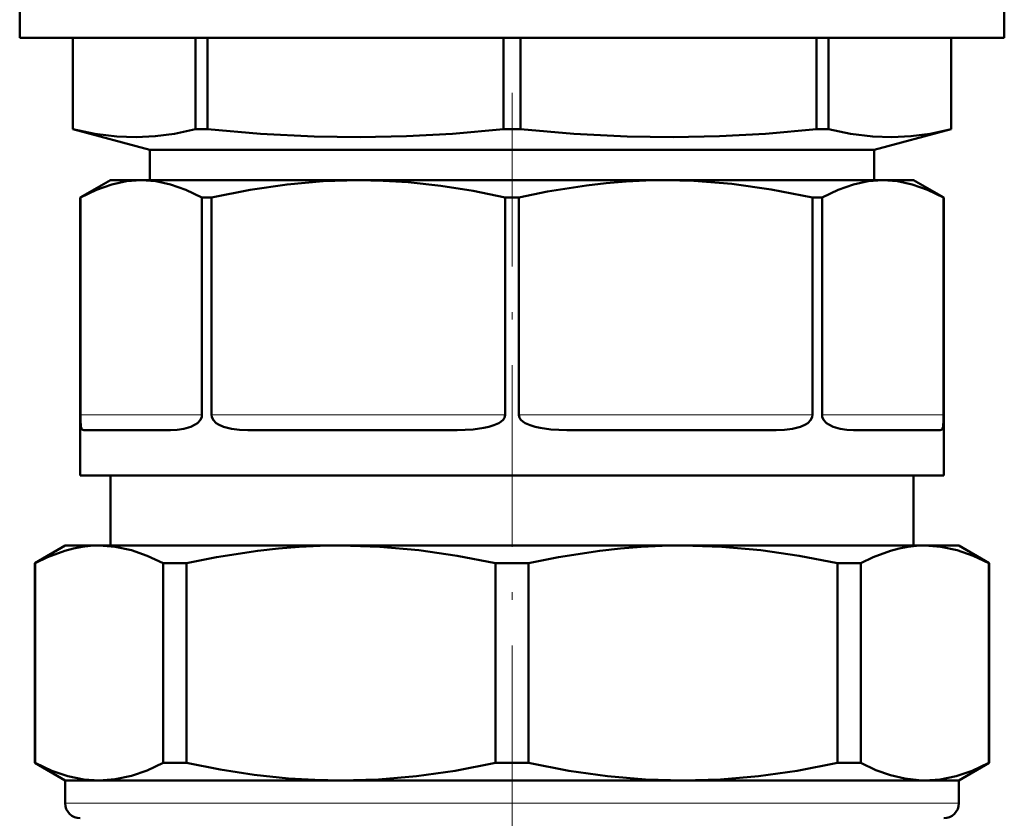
# Model space of a CAD drawing. Extents: x -1358 to 1757, y -1552 to 637.
# Tile 25 of 98: x -56 to 9, y -985 to -932. Entities that reach past the tile are written whole.
import ezdxf

# ---------------------------------------------------------------- set-up
doc = ezdxf.new("R2010")
doc.units = 0
doc.linetypes.add('DASHDOT', pattern=[18.5, 12, -3, 0.5, -3])

msp = doc.modelspace()

# ---------------------------------------------------------------- linework, layer by layer
at = {"color": 7, "lineweight": 50}
for p, q in [((-55.709, -930.286), (-55.709, -933.4)), ((9.291, -930.286), (9.291, -933.4)), ((-55.709, -933.4), (-23.209, -933.4)), ((-52.209, -933.4), (-52.209, -939.42)), ((-52.204, -933.4), (-52.204, -939.42)), ((-44.104, -933.4), (-44.104, -939.42)), ((-43.319, -933.4), (-43.319, -939.42)), ((-23.764, -933.4), (-23.764, -939.42)), ((-23.209, -933.4), (9.291, -933.4)), ((-22.654, -933.4), (-22.654, -939.42)), ((-3.099, -933.4), (-3.099, -939.42)), ((-2.314, -933.4), (-2.314, -939.42)), ((5.786, -933.4), (5.786, -939.42)), ((5.791, -933.4), (5.791, -939.42)), ((-52.209, -939.42), (-52.204, -939.42)), ((-47.111, -940.786), (-52.209, -939.42)), ((-44.104, -939.42), (-43.319, -939.42)), ((-23.764, -939.42), (-23.209, -939.42)), ((-23.209, -939.42), (-22.654, -939.42)), ((-3.099, -939.42), (-2.314, -939.42)), ((0.692, -940.786), (5.791, -939.42)), ((5.786, -939.42), (5.791, -939.42)), ((-47.111, -940.786), (-23.209, -940.786)), ((-47.111, -940.786), (-47.111, -942.786)), ((-23.209, -940.786), (0.692, -940.786)), ((0.692, -940.786), (0.692, -942.786)), ((-49.709, -942.786), (-51.709, -943.941)), ((-47.692, -942.786), (-49.709, -942.786)), ((-33.35, -942.786), (-47.692, -942.786)), ((-23.209, -942.786), (-33.35, -942.786)), ((-13.068, -942.786), (-23.209, -942.786)), ((1.274, -942.786), (-13.068, -942.786)), ((3.291, -942.786), (1.274, -942.786)), ((3.291, -942.786), (5.291, -943.941)), ((-51.705, -943.941), (-51.709, -943.941)), ((-51.709, -962.286), (-51.709, -943.941)), ((-51.705, -958.286), (-51.705, -943.941)), ((-43.04, -943.941), (-43.678, -943.941)), ((-43.678, -958.286), (-43.678, -943.941)), ((-43.04, -958.286), (-43.04, -943.941)), ((-23.209, -943.941), (-23.66, -943.941)), ((-23.66, -958.286), (-23.66, -943.941)), ((-22.758, -943.941), (-23.209, -943.941)), ((-22.758, -958.286), (-22.758, -943.941)), ((-2.74, -943.941), (-3.378, -943.941)), ((-3.378, -958.286), (-3.378, -943.941)), ((-2.74, -958.286), (-2.74, -943.941)), ((5.291, -943.941), (5.287, -943.941)), ((5.287, -958.286), (5.287, -943.941)), ((5.291, -962.286), (5.291, -943.941)), ((-51.479, -959.286), (-45.752, -959.286)), ((-40.647, -959.286), (-26.819, -959.286)), ((-19.599, -959.286), (-5.772, -959.286)), ((-0.666, -959.286), (5.061, -959.286)), ((-3.378, -962.286), (-51.709, -962.286)), ((-49.709, -962.286), (-49.709, -966.911)), ((5.287, -962.286), (-3.378, -962.286)), ((3.291, -962.286), (3.291, -966.911)), ((5.291, -962.286), (5.287, -962.286)), ((-52.709, -966.911), (-54.709, -968.066)), ((-52.709, -966.911), (-50.464, -966.911)), ((-50.464, -966.911), (-44.069, -966.911)), ((-44.069, -966.911), (-34.498, -966.911)), ((-34.498, -966.911), (-11.92, -966.911)), ((-11.92, -966.911), (4.045, -966.911)), ((4.045, -966.911), (6.291, -966.911)), ((6.291, -966.911), (8.291, -968.066)), ((-54.709, -968.066), (-54.69, -968.066)), ((-54.709, -968.066), (-54.709, -981.256)), ((-54.69, -968.066), (-54.69, -981.256)), ((-46.237, -968.066), (-45.483, -968.066)), ((-46.237, -968.066), (-46.237, -981.256)), ((-45.483, -968.066), (-44.703, -968.066)), ((-44.703, -968.066), (-44.703, -981.256)), ((-24.294, -968.066), (-24.294, -981.256)), ((-24.294, -968.066), (-22.124, -968.066)), ((-22.124, -968.066), (-22.124, -981.256)), ((-1.715, -968.066), (-1.715, -981.256)), ((-1.715, -968.066), (-0.181, -968.066)), ((-0.181, -968.066), (-0.181, -981.256)), ((8.272, -968.066), (8.272, -981.256)), ((8.272, -968.066), (8.291, -968.066)), ((8.291, -968.066), (8.291, -981.256)), ((-54.709, -981.256), (-54.69, -981.256)), ((-52.709, -982.411), (-54.709, -981.256)), ((-46.237, -981.256), (-45.483, -981.256)), ((-45.483, -981.256), (-44.703, -981.256)), ((-24.294, -981.256), (-22.124, -981.256)), ((-1.715, -981.256), (-0.181, -981.256)), ((6.291, -982.411), (8.291, -981.256)), ((8.272, -981.256), (8.291, -981.256)), ((-52.709, -982.411), (-50.464, -982.411)), ((-52.709, -982.411), (-52.709, -983.911)), ((-50.464, -982.411), (-44.069, -982.411)), ((-44.069, -982.411), (-34.498, -982.411)), ((-34.498, -982.411), (-11.92, -982.411)), ((-11.92, -982.411), (4.045, -982.411)), ((4.045, -982.411), (6.291, -982.411)), ((6.291, -982.411), (6.291, -983.911))]:
    msp.add_line(p, q, dxfattribs=at)
at = {"color": 7, "linetype": 'DASHDOT', "lineweight": 18}
msp.add_line((-23.209, -1003.993), (-23.209, -937.017), dxfattribs=at)
at = {"color": 7, "lineweight": 18}
for p, q in [((-51.705, -958.286), (-43.678, -958.286)), ((-43.04, -958.286), (-23.66, -958.286)), ((-22.758, -958.286), (-3.378, -958.286)), ((-2.74, -958.286), (5.287, -958.286)), ((-52.709, -983.911), (-44.069, -983.911)), ((-44.069, -983.911), (6.291, -983.911))]:
    msp.add_line(p, q, dxfattribs=at)
at = {"color": 7, "lineweight": 50}
for points in [[(-52.204, -939.42), (-50.747, -939.731), (-49.287, -939.912), (-48.024, -939.955), (-46.762, -939.891), (-45.5, -939.721), (-44.104, -939.42)], [(-43.319, -939.42), (-39.803, -939.731), (-36.278, -939.912), (-33.229, -939.955), (-30.181, -939.891), (-27.136, -939.721), (-23.764, -939.42)], [(-22.654, -939.42), (-19.138, -939.731), (-15.613, -939.912), (-12.564, -939.955), (-9.516, -939.891), (-6.471, -939.721), (-3.099, -939.42)], [(-2.314, -939.42), (-0.858, -939.731), (0.602, -939.912), (1.865, -939.955), (3.128, -939.891), (4.389, -939.721), (5.786, -939.42)], [(-47.692, -942.786), (-48.657, -942.855), (-49.637, -943.065), (-50.648, -943.423), (-51.705, -943.941)], [(-43.678, -943.941), (-44.736, -943.423), (-45.747, -943.065), (-46.727, -942.855), (-47.692, -942.786)], [(-33.35, -942.786), (-35.684, -942.856), (-38.053, -943.066), (-40.493, -943.424), (-43.04, -943.941)], [(-23.66, -943.941), (-25.781, -943.501), (-27.918, -943.158), (-30.066, -942.923), (-31.707, -942.821), (-33.35, -942.786)], [(-13.068, -942.786), (-14.374, -942.808), (-15.679, -942.873), (-16.984, -942.981), (-18.285, -943.13), (-20.872, -943.545), (-22.758, -943.941)], [(-3.378, -943.941), (-6.095, -943.395), (-8.69, -943.029), (-11.212, -942.83), (-13.068, -942.786)], [(1.274, -942.786), (0.309, -942.855), (-0.671, -943.065), (-1.682, -943.423), (-2.74, -943.941)], [(5.287, -943.941), (4.23, -943.423), (3.219, -943.065), (2.239, -942.855), (1.274, -942.786)], [(-51.479, -959.286), (-51.541, -959.276), (-51.594, -959.241), (-51.636, -959.176), (-51.668, -959.069), (-51.703, -958.614), (-51.705, -958.286)], [(-45.752, -959.286), (-45.315, -959.267), (-44.868, -959.202), (-44.415, -959.069), (-44.116, -958.921), (-43.974, -958.82), (-43.781, -958.61), (-43.693, -958.411), (-43.678, -958.286)], [(-40.647, -959.286), (-41.196, -959.267), (-41.735, -959.202), (-42.254, -959.068), (-42.581, -958.919), (-42.735, -958.817), (-42.938, -958.604), (-43.027, -958.403), (-43.04, -958.286)], [(-26.819, -959.286), (-25.773, -959.242), (-25.079, -959.146), (-24.737, -959.069), (-24.403, -958.963), (-24.083, -958.817), (-23.934, -958.721), (-23.8, -958.602), (-23.708, -958.471), (-23.66, -958.286)], [(-19.599, -959.286), (-20.645, -959.242), (-21.339, -959.146), (-21.681, -959.069), (-22.015, -958.963), (-22.335, -958.817), (-22.484, -958.721), (-22.618, -958.602), (-22.711, -958.471), (-22.758, -958.286)], [(-5.772, -959.286), (-5.222, -959.267), (-4.683, -959.202), (-4.164, -959.068), (-3.837, -958.919), (-3.684, -958.817), (-3.48, -958.604), (-3.392, -958.403), (-3.378, -958.286)], [(-0.666, -959.286), (-1.103, -959.267), (-1.55, -959.202), (-2.003, -959.069), (-2.302, -958.921), (-2.444, -958.82), (-2.637, -958.61), (-2.725, -958.411), (-2.74, -958.286)], [(5.061, -959.286), (5.123, -959.276), (5.176, -959.241), (5.218, -959.176), (5.25, -959.069), (5.285, -958.614), (5.287, -958.286)], [(-50.464, -966.911), (-51.024, -966.932), (-51.583, -966.995), (-52.162, -967.103), (-52.738, -967.253), (-53.866, -967.668), (-54.69, -968.066)], [(-46.237, -968.066), (-47.284, -967.574), (-48.339, -967.21), (-49.399, -966.987), (-50.464, -966.911)], [(-34.498, -966.911), (-35.876, -966.933), (-37.251, -966.998), (-38.622, -967.105), (-39.99, -967.253), (-42.713, -967.668), (-44.703, -968.066)], [(-24.294, -968.066), (-26.823, -967.574), (-29.369, -967.21), (-31.929, -966.987), (-34.498, -966.911)], [(-11.92, -966.911), (-13.298, -966.933), (-14.672, -966.998), (-16.044, -967.105), (-17.411, -967.253), (-20.135, -967.668), (-22.124, -968.066)], [(-1.715, -968.066), (-4.244, -967.574), (-6.791, -967.21), (-9.351, -966.987), (-11.92, -966.911)], [(4.045, -966.911), (3.485, -966.932), (2.925, -966.995), (2.347, -967.103), (1.771, -967.253), (0.643, -967.668), (-0.181, -968.066)], [(8.272, -968.066), (7.225, -967.574), (6.17, -967.21), (5.11, -966.987), (4.045, -966.911)], [(-54.69, -981.256), (-53.584, -981.772), (-52.521, -982.131), (-51.485, -982.341), (-50.464, -982.411)], [(-50.464, -982.411), (-49.399, -982.336), (-48.339, -982.112), (-47.284, -981.749), (-46.237, -981.256)], [(-44.703, -981.256), (-42.473, -981.697), (-40.229, -982.039), (-37.972, -982.273), (-36.236, -982.376), (-34.498, -982.411)], [(-34.498, -982.411), (-32.027, -982.341), (-29.524, -982.13), (-26.958, -981.771), (-24.294, -981.256)], [(-22.124, -981.256), (-19.461, -981.771), (-16.894, -982.13), (-14.391, -982.341), (-11.92, -982.411)], [(-11.92, -982.411), (-9.449, -982.341), (-6.946, -982.13), (-4.379, -981.771), (-1.715, -981.256)], [(-0.181, -981.256), (0.817, -981.728), (1.779, -982.071), (2.716, -982.293), (3.639, -982.4), (4.045, -982.411)], [(4.045, -982.411), (5.067, -982.341), (6.102, -982.131), (7.166, -981.772), (8.272, -981.256)]]:
    msp.add_lwpolyline(points, dxfattribs=at)
for centre, start, end in [((-51.709, -983.911), 180.00001, 270), ((5.291, -983.911), 270, 0)]:
    msp.add_arc(centre, 1, start, end, dxfattribs=at)

doc.saveas('drawing.dxf')
